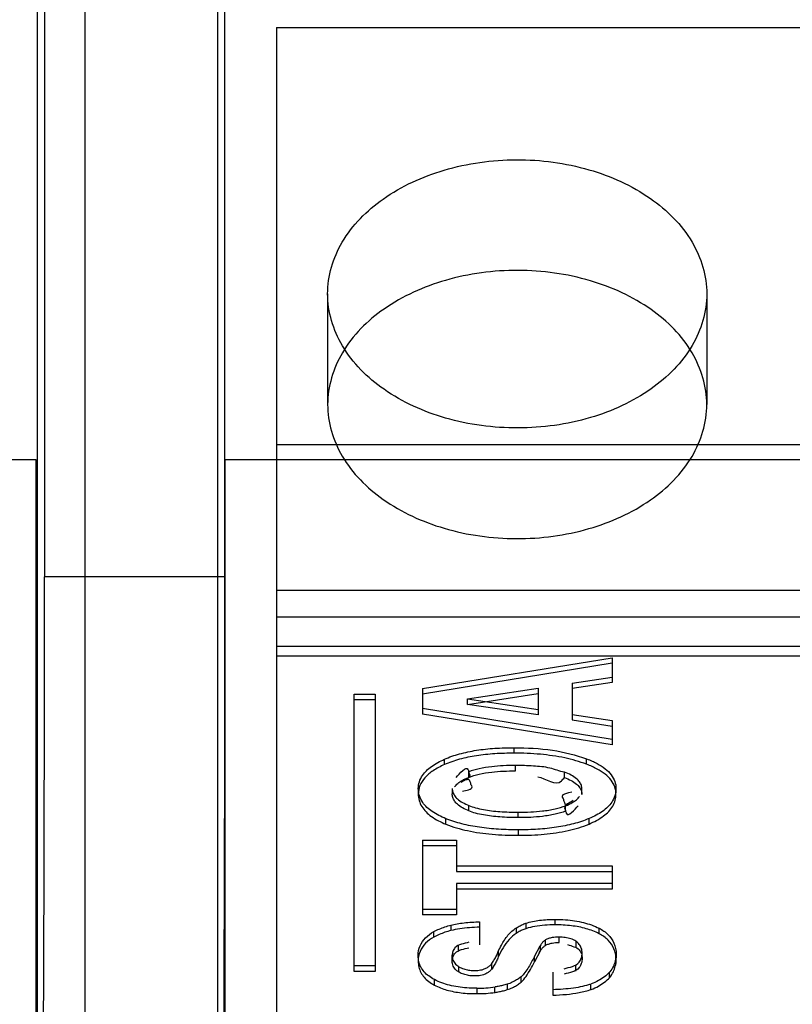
# Model space of a CAD drawing. Header units: millimetres. Extents: x 89 to 262, y 35 to 446.
# Tile 15 of 21: x 182.4 to 190.56, y 242.48 to 252.86. Entities that reach past the tile are written whole.
import ezdxf

# ---------------------------------------------------------------- set-up
doc = ezdxf.new("R2010")
doc.units = ezdxf.units.MM
doc.header["$LTSCALE"] = 31.513433
doc.layers.get('0').update_dxf_attribs({"linetype": 'CONTINUOUS'})

msp = doc.modelspace()

# ---------------------------------------------------------------- linework, layer by layer
at = {"color": 7, "linetype": 'Continuous'}
for p, q in [((182.666, 258.446), (182.666, 246.988)), ((184.566, 258.446), (184.566, 246.988)), ((182.593, 234.446), (182.593, 258.3)), ((183.09, 258.3), (183.09, 234.446)), ((184.493, 234.459), (184.493, 258.3)), ((185.113, 252.778), (185.113, 235.524)), ((185.113, 252.778), (215.593, 252.778)), ((185.653, 249.971), (185.653, 248.804)), ((189.653, 249.971), (189.653, 248.804)), ((215.593, 248.377), (185.113, 248.377)), ((170.293, 248.224), (182.573, 248.224)), ((182.573, 248.224), (182.573, 234.656)), ((184.573, 234.656), (184.573, 248.224)), ((184.573, 248.224), (216.853, 248.224)), ((184.566, 246.988), (182.666, 246.988)), ((215.593, 246.841), (185.113, 246.841)), ((185.113, 246.565), (215.593, 246.565)), ((185.113, 246.254), (215.593, 246.254)), ((185.113, 246.152), (215.593, 246.152)), ((186.653, 245.809), (188.653, 246.134)), ((188.653, 246.134), (188.653, 245.872)), ((188.653, 246.076), (186.653, 245.751)), ((188.232, 245.866), (188.653, 245.93)), ((186.653, 245.809), (186.653, 245.54)), ((187.128, 245.699), (187.873, 245.813)), ((187.873, 245.813), (187.873, 245.53)), ((188.653, 245.872), (188.232, 245.809)), ((188.232, 245.866), (188.232, 245.477)), ((185.933, 242.826), (185.933, 245.751)), ((185.933, 245.751), (186.153, 245.751)), ((185.933, 245.693), (186.153, 245.693)), ((186.153, 245.751), (186.153, 242.826)), ((187.128, 245.642), (187.873, 245.756)), ((187.128, 245.642), (187.128, 245.699)), ((187.128, 245.699), (187.873, 245.588)), ((188.653, 245.272), (186.653, 245.598)), ((187.873, 245.53), (187.128, 245.642)), ((188.653, 245.215), (186.653, 245.54)), ((188.232, 245.534), (188.653, 245.47)), ((188.232, 245.477), (188.653, 245.413)), ((188.653, 245.47), (188.653, 245.215)), ((187.62, 245.127), (187.62, 245.185)), ((186.884, 245.006), (186.884, 245.063)), ((188.385, 245.01), (188.385, 245.067)), ((187.634, 244.94), (187.634, 244.998)), ((187.141, 244.872), (187.141, 244.93)), ((188.151, 244.87), (188.151, 244.928)), ((186.609, 244.753), (186.609, 244.696)), ((186.968, 244.754), (186.968, 244.697)), ((188.336, 244.69), (188.336, 244.747)), ((188.695, 244.696), (188.695, 244.754)), ((187.144, 244.518), (187.144, 244.575)), ((188.164, 244.516), (188.164, 244.573)), ((186.9, 244.379), (186.9, 244.436)), ((187.664, 244.448), (187.664, 244.505)), ((188.411, 244.38), (188.411, 244.438)), ((187.667, 244.261), (187.667, 244.318)), ((186.653, 244.209), (186.653, 243.423)), ((186.653, 244.209), (187.011, 244.209)), ((186.653, 244.152), (187.011, 244.152)), ((187.011, 244.209), (187.011, 243.881)), ((187.011, 243.938), (188.653, 243.938)), ((188.653, 243.938), (188.653, 243.694)), ((187.011, 243.881), (188.653, 243.881)), ((187.011, 243.751), (187.011, 243.423)), ((188.653, 243.751), (187.011, 243.751)), ((188.653, 243.694), (187.011, 243.694)), ((187.011, 243.48), (186.653, 243.48)), ((187.011, 243.423), (186.653, 243.423)), ((186.953, 243.314), (186.953, 243.256)), ((187.256, 243.349), (187.256, 243.105)), ((187.645, 243.229), (187.645, 243.286)), ((187.745, 243.334), (187.745, 243.276)), ((188.053, 243.317), (188.053, 243.374)), ((186.774, 243.188), (186.774, 243.245)), ((188.095, 243.13), (188.095, 243.187)), ((188.517, 243.223), (188.517, 243.28)), ((187.032, 243.048), (187.032, 243.105)), ((187.834, 242.983), (187.895, 243.095)), ((187.895, 243.095), (187.895, 243.038)), ((187.951, 243.1), (187.951, 243.158)), ((188.272, 243.143), (188.272, 243.085)), ((186.609, 242.997), (186.609, 242.932)), ((186.968, 242.929), (186.968, 242.998)), ((187.453, 243.035), (187.453, 242.978)), ((187.895, 243.038), (187.834, 242.926)), ((187.834, 242.926), (187.834, 242.983)), ((188.337, 242.956), (188.337, 243.028)), ((188.695, 242.942), (188.695, 243.02)), ((186.153, 242.884), (185.933, 242.884)), ((187.038, 242.817), (187.038, 242.874)), ((187.384, 242.851), (187.384, 242.909)), ((188.27, 242.829), (188.27, 242.886)), ((186.153, 242.826), (185.933, 242.826)), ((187.693, 242.712), (187.693, 242.77)), ((188.028, 242.818), (188.028, 242.574)), ((188.626, 242.759), (188.626, 242.817)), ((186.78, 242.681), (186.78, 242.739)), ((187.416, 242.604), (187.416, 242.661)), ((187.549, 242.634), (187.549, 242.691)), ((188.425, 242.691), (188.425, 242.634)), ((187.227, 242.648), (187.227, 242.591))]:
    msp.add_line(p, q, dxfattribs=at)
for centre, radius, start, end in [((187.23, 243.981), 1.333, 269.8634, 278.1451), ((187.23, 243.933), 1.342, 269.8916, 278.117)]:
    msp.add_arc(centre, radius, start, end, dxfattribs=at)
for points, knots in [([(185.653, 249.971), (185.653, 250.159), (185.775, 250.562), (186.24, 251.02), (186.891, 251.316), (187.645, 251.42), (188.401, 251.32), (189.058, 251.026), (189.528, 250.566), (189.653, 250.16), (189.653, 249.971)], [0, 0, 0, 0, 0.105333, 0.222388, 0.354769, 0.498567, 0.642366, 0.775679, 0.894094, 1, 1, 1, 1]), ([(189.653, 248.804), (189.653, 248.992), (189.53, 249.395), (189.066, 249.854), (188.415, 250.149), (187.661, 250.253), (186.905, 250.153), (186.248, 249.86), (185.777, 249.399), (185.653, 248.993), (185.653, 248.804)], [0, 0, 0, 0, 0.105333, 0.222388, 0.354769, 0.498567, 0.642366, 0.775679, 0.894094, 1, 1, 1, 1]), ([(189.653, 249.971), (189.653, 249.782), (189.53, 249.379), (189.066, 248.921), (188.415, 248.625), (187.661, 248.522), (186.905, 248.621), (186.248, 248.915), (185.777, 249.375), (185.653, 249.781), (185.653, 249.971)], [0, 0, 0, 0, 0.105333, 0.222388, 0.354769, 0.498567, 0.642366, 0.775679, 0.894094, 1, 1, 1, 1]), ([(185.653, 248.804), (185.653, 248.615), (185.775, 248.213), (186.24, 247.754), (186.891, 247.459), (187.645, 247.355), (188.401, 247.455), (189.058, 247.748), (189.528, 248.208), (189.653, 248.614), (189.653, 248.804)], [0, 0, 0, 0, 0.105333, 0.222388, 0.354769, 0.498567, 0.642366, 0.775679, 0.894094, 1, 1, 1, 1]), ([(182.641, 239.917), (182.647, 240.608), (182.656, 242.102), (182.664, 244.459), (182.666, 246.126), (182.666, 246.988)], [0, 0, 0, 0, 0.292876, 0.634001, 1, 1, 1, 1]), ([(184.566, 246.988), (184.566, 246.126), (184.564, 244.459), (184.556, 242.102), (184.547, 240.608), (184.54, 239.917)], [0, 0, 0, 0, 0.365999, 0.707124, 1, 1, 1, 1]), ([(186.884, 245.063), (186.935, 245.086), (187.047, 245.124), (187.226, 245.161), (187.419, 245.181), (187.552, 245.185), (187.62, 245.185)], [0, 0, 0, 0, 0.225963, 0.469288, 0.728368, 1, 1, 1, 1]), ([(187.62, 245.185), (187.755, 245.185), (188.015, 245.17), (188.27, 245.111), (188.385, 245.067)], [0, 0, 0, 0, 0.522669, 1, 1, 1, 1]), ([(186.609, 244.753), (186.609, 244.777), (186.617, 244.827), (186.649, 244.892), (186.695, 244.945), (186.77, 245.007), (186.837, 245.042), (186.884, 245.063)], [0, 0, 0, 0, 0.167906, 0.339584, 0.48761, 0.647172, 1, 1, 1, 1]), ([(187.62, 245.127), (187.552, 245.127), (187.419, 245.123), (187.226, 245.103), (187.047, 245.067), (186.935, 245.029), (186.884, 245.006)], [0, 0, 0, 0, 0.271632, 0.530712, 0.774037, 1, 1, 1, 1]), ([(188.385, 245.01), (188.31, 245.038), (188.149, 245.084), (187.892, 245.12), (187.712, 245.127), (187.62, 245.127)], [0, 0, 0, 0, 0.30875, 0.643017, 1, 1, 1, 1]), ([(188.385, 245.067), (188.405, 245.06), (188.442, 245.045), (188.509, 245.012), (188.581, 244.968), (188.646, 244.904), (188.686, 244.831), (188.695, 244.779), (188.695, 244.754)], [0, 0, 0, 0, 0.132965, 0.260592, 0.475794, 0.669129, 0.836801, 1, 1, 1, 1]), ([(186.884, 245.006), (186.843, 244.988), (186.769, 244.949), (186.679, 244.876), (186.622, 244.79), (186.609, 244.726), (186.609, 244.696)], [0, 0, 0, 0, 0.307384, 0.565813, 0.789573, 1, 1, 1, 1]), ([(187.01, 244.872), (187.042, 244.91), (187.124, 245.006), (187.137, 244.943), (187.14, 244.934), (187.141, 244.93)], [0, 0, 0, 0, 0.843637, 0.921552, 1, 1, 1, 1]), ([(187.634, 244.998), (187.592, 244.998), (187.508, 244.996), (187.38, 244.986), (187.257, 244.966), (187.177, 244.944), (187.141, 244.93)], [0, 0, 0, 0, 0.257057, 0.500188, 0.770369, 1, 1, 1, 1]), ([(188.151, 244.928), (188.099, 244.935), (187.994, 244.98), (187.819, 244.992), (187.697, 244.998), (187.634, 244.998)], [0, 0, 0, 0, 0.30292, 0.639482, 1, 1, 1, 1]), ([(188.695, 244.696), (188.695, 244.722), (188.686, 244.774), (188.646, 244.847), (188.581, 244.91), (188.509, 244.955), (188.442, 244.987), (188.405, 245.003), (188.385, 245.01)], [0, 0, 0, 0, 0.163199, 0.330871, 0.524206, 0.739408, 0.867035, 1, 1, 1, 1]), ([(186.993, 244.774), (186.998, 244.78), (187.008, 244.792), (187.033, 244.815), (187.066, 244.837), (187.105, 244.857), (187.129, 244.867), (187.141, 244.872)], [0, 0, 0, 0, 0.128231, 0.265453, 0.567501, 0.778312, 1, 1, 1, 1]), ([(187.141, 244.93), (187.143, 244.924), (187.146, 244.913), (187.168, 244.863), (187.093, 244.843), (187.062, 244.818)], [0, 0, 0, 0, 0.110955, 0.222352, 1, 1, 1, 1]), ([(187.162, 244.81), (187.16, 244.815), (187.156, 244.825), (187.151, 244.853), (187.123, 244.847), (187.108, 244.847)], [0, 0, 0, 0, 0.211342, 0.423176, 1, 1, 1, 1]), ([(187.141, 244.872), (187.177, 244.886), (187.257, 244.909), (187.38, 244.929), (187.508, 244.939), (187.592, 244.94), (187.634, 244.94)], [0, 0, 0, 0, 0.229631, 0.499812, 0.742943, 1, 1, 1, 1]), ([(187.869, 244.878), (187.952, 244.861), (188.073, 244.769), (188.135, 244.853), (188.146, 244.864), (188.151, 244.87)], [0, 0, 0, 0, 0.839884, 0.920106, 1, 1, 1, 1]), ([(188.336, 244.747), (188.336, 244.76), (188.332, 244.788), (188.312, 244.826), (188.275, 244.864), (188.22, 244.899), (188.176, 244.919), (188.151, 244.928)], [0, 0, 0, 0, 0.142425, 0.295125, 0.467056, 0.717143, 1, 1, 1, 1]), ([(188.151, 244.87), (188.176, 244.861), (188.22, 244.842), (188.275, 244.807), (188.312, 244.769), (188.332, 244.73), (188.336, 244.703), (188.336, 244.69)], [0, 0, 0, 0, 0.282857, 0.532944, 0.704875, 0.857575, 1, 1, 1, 1]), ([(186.9, 244.436), (186.875, 244.446), (186.825, 244.469), (186.758, 244.508), (186.7, 244.553), (186.651, 244.608), (186.617, 244.675), (186.609, 244.727), (186.609, 244.753)], [0, 0, 0, 0, 0.181988, 0.353276, 0.512411, 0.65979, 0.831427, 1, 1, 1, 1]), ([(186.968, 244.754), (186.968, 244.741), (186.972, 244.715), (186.991, 244.677), (187.026, 244.639), (187.078, 244.604), (187.121, 244.585), (187.144, 244.575)], [0, 0, 0, 0, 0.143309, 0.297961, 0.471585, 0.720031, 1, 1, 1, 1]), ([(187.075, 244.725), (187.11, 244.738), (187.194, 244.741), (187.168, 244.791), (187.164, 244.804), (187.162, 244.81)], [0, 0, 0, 0, 0.729945, 0.86477, 1, 1, 1, 1]), ([(188.695, 244.754), (188.695, 244.728), (188.687, 244.677), (188.654, 244.61), (188.607, 244.556), (188.551, 244.511), (188.485, 244.471), (188.437, 244.448), (188.411, 244.438)], [0, 0, 0, 0, 0.168766, 0.340439, 0.487773, 0.646782, 0.817965, 1, 1, 1, 1]), ([(186.609, 244.696), (186.609, 244.65), (186.637, 244.555), (186.751, 244.448), (186.847, 244.4), (186.9, 244.379)], [0, 0, 0, 0, 0.298749, 0.617856, 1, 1, 1, 1]), ([(187.144, 244.518), (187.121, 244.527), (187.078, 244.547), (187.026, 244.582), (186.991, 244.62), (186.972, 244.658), (186.968, 244.684), (186.968, 244.697)], [0, 0, 0, 0, 0.279969, 0.528415, 0.702039, 0.856691, 1, 1, 1, 1]), ([(188.143, 244.634), (188.141, 244.641), (188.137, 244.653), (188.111, 244.704), (188.195, 244.706), (188.229, 244.719)], [0, 0, 0, 0, 0.135356, 0.270309, 1, 1, 1, 1]), ([(188.161, 244.581), (188.159, 244.589), (188.155, 244.602), (188.149, 244.619), (188.145, 244.629), (188.143, 244.634)], [0, 0, 0, 0, 0.437454, 0.719048, 1, 1, 1, 1]), ([(188.164, 244.573), (188.188, 244.582), (188.228, 244.601), (188.278, 244.634), (188.302, 244.658), (188.311, 244.671)], [0, 0, 0, 0, 0.434042, 0.735733, 1, 1, 1, 1]), ([(188.411, 244.38), (188.465, 244.403), (188.559, 244.452), (188.67, 244.559), (188.695, 244.652), (188.695, 244.696)], [0, 0, 0, 0, 0.388946, 0.706822, 1, 1, 1, 1]), ([(187.144, 244.575), (187.167, 244.566), (187.217, 244.55), (187.325, 244.525), (187.476, 244.508), (187.599, 244.505), (187.664, 244.505)], [0, 0, 0, 0, 0.13998, 0.298871, 0.630313, 1, 1, 1, 1]), ([(187.664, 244.505), (187.708, 244.505), (187.793, 244.507), (187.923, 244.516), (188.047, 244.536), (188.128, 244.559), (188.164, 244.573)], [0, 0, 0, 0, 0.257671, 0.50132, 0.771275, 1, 1, 1, 1]), ([(188.242, 244.627), (188.211, 244.602), (188.137, 244.581), (188.159, 244.532), (188.162, 244.521), (188.164, 244.516)], [0, 0, 0, 0, 0.777881, 0.889163, 1, 1, 1, 1]), ([(188.164, 244.516), (188.165, 244.511), (188.168, 244.503), (188.181, 244.44), (188.262, 244.535), (188.295, 244.573)], [0, 0, 0, 0, 0.078309, 0.156096, 1, 1, 1, 1]), ([(187.667, 244.318), (187.597, 244.318), (187.459, 244.322), (187.259, 244.342), (187.072, 244.377), (186.955, 244.414), (186.9, 244.436)], [0, 0, 0, 0, 0.270538, 0.528998, 0.772634, 1, 1, 1, 1]), ([(187.664, 244.448), (187.599, 244.448), (187.476, 244.451), (187.325, 244.468), (187.217, 244.492), (187.167, 244.509), (187.144, 244.518)], [0, 0, 0, 0, 0.369687, 0.701129, 0.86002, 1, 1, 1, 1]), ([(188.164, 244.516), (188.128, 244.501), (188.047, 244.479), (187.923, 244.459), (187.793, 244.449), (187.708, 244.448), (187.664, 244.448)], [0, 0, 0, 0, 0.228725, 0.49868, 0.742329, 1, 1, 1, 1]), ([(188.411, 244.438), (188.358, 244.415), (188.245, 244.378), (188.063, 244.342), (187.869, 244.322), (187.735, 244.318), (187.667, 244.318)], [0, 0, 0, 0, 0.228004, 0.471768, 0.729985, 1, 1, 1, 1]), ([(186.9, 244.379), (186.974, 244.349), (187.135, 244.303), (187.393, 244.267), (187.574, 244.261), (187.667, 244.261)], [0, 0, 0, 0, 0.305606, 0.640667, 1, 1, 1, 1]), ([(187.667, 244.261), (187.758, 244.261), (187.933, 244.268), (188.184, 244.304), (188.34, 244.35), (188.411, 244.38)], [0, 0, 0, 0, 0.359204, 0.694184, 1, 1, 1, 1]), ([(186.774, 243.245), (186.793, 243.255), (186.831, 243.274), (186.891, 243.296), (186.932, 243.308), (186.953, 243.314)], [0, 0, 0, 0, 0.329046, 0.662617, 1, 1, 1, 1]), ([(186.953, 243.314), (186.974, 243.319), (187.021, 243.329), (187.121, 243.342), (187.201, 243.347), (187.256, 243.349)], [0, 0, 0, 0, 0.218928, 0.461818, 1, 1, 1, 1]), ([(187.256, 243.292), (187.22, 243.29), (187.15, 243.287), (187.049, 243.276), (186.984, 243.264), (186.953, 243.256)], [0, 0, 0, 0, 0.35071, 0.687294, 1, 1, 1, 1]), ([(187.453, 243.035), (187.463, 243.058), (187.492, 243.118), (187.55, 243.208), (187.611, 243.264), (187.645, 243.286)], [0, 0, 0, 0, 0.230627, 0.625537, 1, 1, 1, 1]), ([(187.642, 243.283), (187.649, 243.288), (187.669, 243.301), (187.703, 243.318), (187.731, 243.329), (187.745, 243.334)], [0, 0, 0, 0, 0.231092, 0.612445, 1, 1, 1, 1]), ([(187.745, 243.334), (187.791, 243.349), (187.894, 243.369), (187.998, 243.374), (188.053, 243.374)], [0, 0, 0, 0, 0.470438, 1, 1, 1, 1]), ([(188.053, 243.317), (188.016, 243.317), (187.945, 243.314), (187.841, 243.303), (187.776, 243.287), (187.745, 243.276)], [0, 0, 0, 0, 0.353111, 0.688087, 1, 1, 1, 1]), ([(188.053, 243.374), (188.089, 243.374), (188.19, 243.371), (188.349, 243.348), (188.465, 243.307), (188.517, 243.28)], [0, 0, 0, 0, 0.231394, 0.632785, 1, 1, 1, 1]), ([(188.517, 243.223), (188.474, 243.245), (188.378, 243.282), (188.221, 243.311), (188.11, 243.317), (188.053, 243.317)], [0, 0, 0, 0, 0.305469, 0.639658, 1, 1, 1, 1]), ([(186.608, 242.994), (186.607, 243.028), (186.623, 243.097), (186.683, 243.186), (186.742, 243.228), (186.774, 243.245)], [0, 0, 0, 0, 0.32382, 0.650867, 1, 1, 1, 1]), ([(186.774, 243.188), (186.742, 243.171), (186.683, 243.128), (186.623, 243.039), (186.607, 242.97), (186.608, 242.936)], [0, 0, 0, 0, 0.349121, 0.676158, 1, 1, 1, 1]), ([(186.953, 243.256), (186.932, 243.251), (186.891, 243.239), (186.831, 243.216), (186.793, 243.198), (186.774, 243.188)], [0, 0, 0, 0, 0.337383, 0.670954, 1, 1, 1, 1]), ([(187.642, 243.226), (187.614, 243.208), (187.562, 243.162), (187.5, 243.076), (187.468, 243.011), (187.453, 242.978)], [0, 0, 0, 0, 0.313726, 0.650715, 1, 1, 1, 1]), ([(187.745, 243.276), (187.731, 243.272), (187.703, 243.261), (187.669, 243.244), (187.649, 243.231), (187.642, 243.226)], [0, 0, 0, 0, 0.387541, 0.76888, 1, 1, 1, 1]), ([(188.095, 243.187), (188.07, 243.187), (188.032, 243.185), (187.984, 243.174), (187.961, 243.164), (187.951, 243.158)], [0, 0, 0, 0, 0.497286, 0.767375, 1, 1, 1, 1]), ([(188.272, 243.143), (188.255, 243.154), (188.219, 243.172), (188.158, 243.185), (188.116, 243.187), (188.095, 243.187)], [0, 0, 0, 0, 0.330253, 0.649146, 1, 1, 1, 1]), ([(188.517, 243.28), (188.552, 243.263), (188.615, 243.219), (188.68, 243.125), (188.698, 243.05), (188.697, 243.013)], [0, 0, 0, 0, 0.34572, 0.668984, 1, 1, 1, 1]), ([(188.697, 242.955), (188.698, 242.993), (188.68, 243.067), (188.615, 243.161), (188.552, 243.205), (188.517, 243.223)], [0, 0, 0, 0, 0.331016, 0.65428, 1, 1, 1, 1]), ([(186.966, 242.934), (186.966, 242.95), (186.972, 242.98), (187.015, 243.055), (187.094, 243.06), (187.144, 243.076)], [0, 0, 0, 0, 0.192646, 0.36512, 1, 1, 1, 1]), ([(187.144, 243.134), (187.093, 243.117), (187.014, 243.112), (186.972, 243.037), (186.967, 243.008), (186.968, 242.994)], [0, 0, 0, 0, 0.647506, 0.827195, 1, 1, 1, 1]), ([(187.951, 243.158), (187.942, 243.152), (187.926, 243.139), (187.903, 243.112), (187.891, 243.09), (187.885, 243.078)], [0, 0, 0, 0, 0.30247, 0.594279, 1, 1, 1, 1]), ([(187.885, 243.02), (187.891, 243.033), (187.903, 243.055), (187.926, 243.081), (187.942, 243.094), (187.951, 243.1)], [0, 0, 0, 0, 0.405721, 0.69753, 1, 1, 1, 1]), ([(187.951, 243.1), (187.961, 243.106), (187.984, 243.116), (188.032, 243.128), (188.07, 243.13), (188.095, 243.13)], [0, 0, 0, 0, 0.232625, 0.502714, 1, 1, 1, 1]), ([(188.184, 243.108), (188.226, 243.092), (188.296, 243.083), (188.332, 243.012), (188.339, 242.98), (188.338, 242.964)], [0, 0, 0, 0, 0.585901, 0.781926, 1, 1, 1, 1]), ([(188.338, 243.021), (188.339, 243.038), (188.332, 243.07), (188.309, 243.112), (188.285, 243.134), (188.272, 243.143)], [0, 0, 0, 0, 0.351101, 0.666632, 1, 1, 1, 1]), ([(186.78, 242.739), (186.759, 242.75), (186.72, 242.774), (186.67, 242.819), (186.635, 242.871), (186.614, 242.928), (186.609, 242.969), (186.609, 242.989)], [0, 0, 0, 0, 0.228019, 0.43092, 0.622239, 0.810204, 1, 1, 1, 1]), ([(186.968, 242.994), (186.967, 242.977), (186.972, 242.943), (187.002, 242.897), (187.034, 242.878), (187.051, 242.868)], [0, 0, 0, 0, 0.311246, 0.634218, 1, 1, 1, 1]), ([(187.384, 242.909), (187.393, 242.922), (187.411, 242.949), (187.434, 242.991), (187.447, 243.02), (187.453, 243.035)], [0, 0, 0, 0, 0.336944, 0.670158, 1, 1, 1, 1]), ([(187.453, 242.978), (187.447, 242.963), (187.434, 242.934), (187.411, 242.892), (187.393, 242.865), (187.384, 242.851)], [0, 0, 0, 0, 0.329842, 0.663056, 1, 1, 1, 1]), ([(187.834, 242.983), (187.825, 242.964), (187.805, 242.926), (187.772, 242.869), (187.737, 242.815), (187.708, 242.782), (187.693, 242.77)], [0, 0, 0, 0, 0.254799, 0.497927, 0.769506, 1, 1, 1, 1]), ([(188.149, 242.852), (188.203, 242.872), (188.291, 242.882), (188.332, 242.968), (188.339, 243.003), (188.338, 243.021)], [0, 0, 0, 0, 0.622669, 0.799379, 1, 1, 1, 1]), ([(188.697, 243.013), (188.698, 242.988), (188.691, 242.942), (188.668, 242.876), (188.645, 242.838), (188.629, 242.82)], [0, 0, 0, 0, 0.360583, 0.660371, 1, 1, 1, 1]), ([(186.609, 242.932), (186.609, 242.911), (186.614, 242.871), (186.635, 242.813), (186.67, 242.762), (186.72, 242.717), (186.759, 242.693), (186.78, 242.681)], [0, 0, 0, 0, 0.189796, 0.377761, 0.56908, 0.771981, 1, 1, 1, 1]), ([(187.051, 242.81), (187.036, 242.819), (187.005, 242.837), (186.975, 242.882), (186.965, 242.916), (186.966, 242.934)], [0, 0, 0, 0, 0.342505, 0.663306, 1, 1, 1, 1]), ([(187.051, 242.868), (187.067, 242.859), (187.101, 242.848), (187.153, 242.837), (187.189, 242.835), (187.207, 242.835)], [0, 0, 0, 0, 0.335636, 0.66627, 1, 1, 1, 1]), ([(187.297, 242.848), (187.308, 242.852), (187.331, 242.862), (187.361, 242.882), (187.377, 242.899), (187.384, 242.909)], [0, 0, 0, 0, 0.345819, 0.679619, 1, 1, 1, 1]), ([(187.693, 242.712), (187.714, 242.73), (187.749, 242.774), (187.793, 242.847), (187.821, 242.899), (187.834, 242.926)], [0, 0, 0, 0, 0.311973, 0.651508, 1, 1, 1, 1]), ([(188.338, 242.964), (188.339, 242.945), (188.332, 242.911), (188.291, 242.824), (188.203, 242.815), (188.149, 242.795)], [0, 0, 0, 0, 0.200633, 0.377319, 1, 1, 1, 1]), ([(188.629, 242.763), (188.645, 242.781), (188.668, 242.819), (188.691, 242.884), (188.698, 242.93), (188.697, 242.955)], [0, 0, 0, 0, 0.339629, 0.639417, 1, 1, 1, 1]), ([(187.207, 242.778), (187.189, 242.777), (187.153, 242.779), (187.101, 242.791), (187.067, 242.802), (187.051, 242.81)], [0, 0, 0, 0, 0.33371, 0.664323, 1, 1, 1, 1]), ([(187.207, 242.835), (187.217, 242.835), (187.237, 242.836), (187.267, 242.84), (187.287, 242.845), (187.297, 242.848)], [0, 0, 0, 0, 0.335613, 0.669623, 1, 1, 1, 1]), ([(187.297, 242.791), (187.287, 242.788), (187.267, 242.783), (187.237, 242.778), (187.217, 242.778), (187.207, 242.778)], [0, 0, 0, 0, 0.330377, 0.664387, 1, 1, 1, 1]), ([(187.384, 242.851), (187.377, 242.842), (187.361, 242.825), (187.331, 242.805), (187.308, 242.795), (187.297, 242.791)], [0, 0, 0, 0, 0.320381, 0.654181, 1, 1, 1, 1]), ([(187.693, 242.77), (187.681, 242.76), (187.656, 242.741), (187.611, 242.716), (187.579, 242.701), (187.561, 242.695)], [0, 0, 0, 0, 0.307073, 0.62114, 1, 1, 1, 1]), ([(188.629, 242.82), (188.612, 242.801), (188.574, 242.767), (188.508, 242.725), (188.46, 242.702), (188.434, 242.693)], [0, 0, 0, 0, 0.325995, 0.640334, 1, 1, 1, 1]), ([(188.434, 242.636), (188.46, 242.645), (188.508, 242.668), (188.574, 242.71), (188.612, 242.744), (188.629, 242.763)], [0, 0, 0, 0, 0.359671, 0.674019, 1, 1, 1, 1]), ([(187.227, 242.648), (187.192, 242.648), (187.095, 242.651), (186.942, 242.673), (186.83, 242.712), (186.78, 242.739)], [0, 0, 0, 0, 0.231724, 0.632776, 1, 1, 1, 1]), ([(186.78, 242.681), (186.822, 242.659), (186.914, 242.624), (187.065, 242.596), (187.172, 242.591), (187.227, 242.591)], [0, 0, 0, 0, 0.305703, 0.639611, 1, 1, 1, 1]), ([(187.561, 242.695), (187.543, 242.689), (187.511, 242.68), (187.464, 242.669), (187.434, 242.664), (187.419, 242.662)], [0, 0, 0, 0, 0.38115, 0.681284, 1, 1, 1, 1]), ([(187.561, 242.637), (187.579, 242.643), (187.611, 242.658), (187.656, 242.683), (187.681, 242.702), (187.693, 242.712)], [0, 0, 0, 0, 0.37886, 0.692927, 1, 1, 1, 1]), ([(188.425, 242.691), (188.398, 242.681), (188.339, 242.665), (188.206, 242.642), (188.101, 242.635), (188.028, 242.632)], [0, 0, 0, 0, 0.21522, 0.457633, 1, 1, 1, 1]), ([(187.419, 242.604), (187.434, 242.607), (187.464, 242.612), (187.511, 242.623), (187.543, 242.632), (187.561, 242.637)], [0, 0, 0, 0, 0.318716, 0.61885, 1, 1, 1, 1]), ([(188.028, 242.574), (188.076, 242.576), (188.169, 242.582), (188.305, 242.599), (188.392, 242.621), (188.434, 242.636)], [0, 0, 0, 0, 0.347554, 0.677945, 1, 1, 1, 1])]:
    msp.add_open_spline(points, degree=3, knots=knots, dxfattribs=at)

doc.saveas('drawing.dxf')
